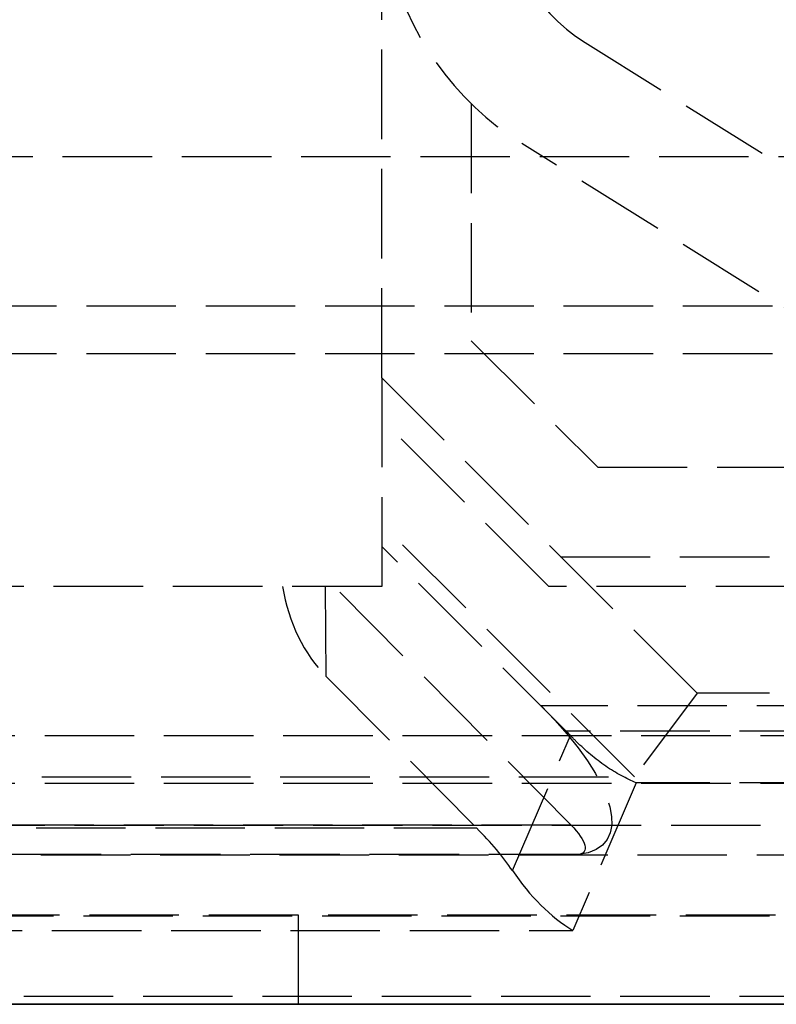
# Model space of a CAD drawing. Header units: millimetres. Extents: x -108 to 0, y 0 to 486.
# Tile 9 of 48: x -63 to -50, y 0 to 16. Entities that reach past the tile are written whole.
import ezdxf

# ---------------------------------------------------------------- set-up
doc = ezdxf.new("R2010")
doc.units = ezdxf.units.MM
doc.header["$LTSCALE"] = 10
doc.linetypes.add('ALLCAD_Strich', pattern=[0.2, 0.15, -0.05])
doc.layers.add('BESCH_KONT_sich_schn_ansi_2d', color=40, linetype='Continuous')
doc.layers.add('BESCH_KONT_sich_schn_grun_2d', color=10, linetype='Continuous')

msp = doc.modelspace()

# ---------------------------------------------------------------- linework, layer by layer
at = {"layer": 'BESCH_KONT_sich_schn_ansi_2d', "linetype": 'ALLCAD_Strich'}
for p, q in [((-5, 0, 47.8), (-107.4, 0, 47.8)), ((-5, 0, 52.8), (-107.4, 0, 52.8)), ((-5, 0, 431.8), (-107.4, 0, 431.8)), ((-5, 0, 436.8), (-107.4, 0, 436.8)), ((-107.4, 0, 436.79), (-5, 0, 436.79)), ((-107.4, 0, 436.821), (-5, 0, 436.821)), ((-107.4, 0, 52.821), (-5, 0, 52.821)), ((-107.4, 0, 52.79), (-5, 0, 52.79)), ((-5.002, 0, 436.923), (-107.398, 0, 436.923)), ((-5.002, 0, 436.954), (-107.398, 0, 436.954)), ((-5.002, 0, 52.954), (-107.398, 0, 52.954)), ((-5.002, 0, 52.923), (-107.398, 0, 52.923)), ((-8.2, 0, 56.8), (-104.2, 0, 56.8)), ((-8.2, 0, 440.8), (-104.2, 0, 440.8)), ((-8.2, 0, 56), (-104.2, 0, 56)), ((-8.2, 0, 440), (-104.2, 0, 440)), ((-101.3, 0, 472.7), (-10.9, 0, 472.7)), ((-101.3, 0, 468.9), (-10.9, 0, 468.9)), ((-101.3, 0, 88.7), (-10.9, 0, 88.7)), ((-101.3, 0, 84.9), (-10.9, 0, 84.9)), ((-101.3, 0, 74.7), (-10.9, 0, 74.7)), ((-101.3, 0, 70.9), (-10.9, 0, 70.9)), ((-101.3, 0, 458.7), (-10.9, 0, 458.7)), ((-101.3, 0, 454.9), (-10.9, 0, 454.9)), ((-12.3, 0, 50.3), (-100.1, 0, 50.3)), ((-12.3, 0, 434.3), (-100.1, 0, 434.3)), ((-99.3, 0, 508.8), (-12.9, 0, 508.8)), ((-99.3, 0, 503), (-12.9, 0, 503)), ((-99.3, 0, 124.8), (-12.9, 0, 124.8)), ((-99.3, 0, 119), (-12.9, 0, 119)), ((-39.775, 0, 47), (-97.7, 0, 47)), ((-39.775, 0, 431), (-97.7, 0, 431)), ((-39.35, 0, 40.35), (-91.85, 0, 40.35)), ((-39.35, 0, 424.35), (-91.85, 0, 424.35)), ((-91.6, 0, 530.8), (-51.6, 0, 530.8)), ((-91.6, 0, 533.8), (-51.6, 0, 533.8)), ((-39.35, 0, 36.919), (-89.85, 0, 36.919)), ((-39.35, 0, 37.416), (-89.85, 0, 37.416)), ((-39.35, 0, 420.919), (-89.85, 0, 420.919)), ((-39.35, 0, 421.416), (-89.85, 0, 421.416)), ((-56.85, 0, 40.15), (-89.85, 0, 40.15)), ((-89.85, 0, 38.65), (-56.85, 0, 38.65)), ((-56.85, 0, 38.45), (-89.85, 0, 38.45)), ((-56.85, 0, 35.45), (-89.85, 0, 35.45)), ((-56.85, 0, 424.15), (-89.85, 0, 424.15)), ((-56.85, 0, 419.45), (-89.85, 0, 419.45)), ((-56.85, 0, 422.45), (-89.85, 0, 422.45)), ((-89.85, 0, 422.65), (-56.85, 0, 422.65)), ((-89.75, 0, 27), (-9.75, 0, 27)), ((-89.75, 0, 411), (-9.75, 0, 411)), ((-86.75, 0, 7), (-12.75, 0, 7)), ((-86.75, 0, 391), (-12.75, 0, 391)), ((-69, 0, 415.836), (-49.6, 0, 415.836)), ((-69, 0, 31.836), (-39.8, 0, 31.836)), ((-41.061, 0, 25.35), (-68.05, 0, 25.35)), ((-41.061, 0, 25.85), (-68.05, 0, 25.85)), ((-41.061, 0, 409.35), (-68.05, 0, 409.35)), ((-41.061, 0, 409.85), (-68.05, 0, 409.85)), ((-68, 0, 30), (-9.75, 0, 30)), ((-68, 0, 414), (-9.75, 0, 414)), ((-68, 0, 28.5), (-9.75, 0, 28.5)), ((-68, 0, 412.5), (-9.75, 0, 412.5)), ((-66.55, 0, 35.35), (-52.613, 0, 35.35)), ((-66.55, 0, 419.35), (-52.613, 0, 419.35)), ((-66.378, 0, 34.986), (-53.644, 0, 34.986)), ((-66.378, 0, 418.986), (-53.644, 0, 418.986)), ((-64.643, 0, 33.979), (-55.26, 0, 33.979)), ((-64.643, 0, 417.979), (-55.26, 0, 417.979)), ((-53.553, 0, 26.065), (-64.382, 0, 26.065)), ((-53.553, 0, 410.065), (-64.382, 0, 410.065)), ((-53.674, 0, 26.522), (-64.378, 0, 26.522)), ((-53.674, 0, 410.522), (-64.378, 0, 410.522)), ((-64.343, 0, 33.943), (-58.514, 0, 33.943)), ((-58.394, 0, 33.35), (-64.343, 0, 33.35)), ((-64.343, 0, 415.805), (-57.53, 0, 415.805)), ((-64.343, 0, 31.805), (-57.53, 0, 31.805)), ((-64.343, 0, 417.943), (-58.514, 0, 417.943)), ((-58.394, 0, 417.35), (-64.343, 0, 417.35)), ((-57.643, 0, 26.557), (-64.343, 0, 26.557)), ((-57.643, 0, 410.557), (-64.343, 0, 410.557)), ((-59.2, 0, 428.185), (-45.2, 0, 428.185)), ((-59.2, 0, 427.102), (-59.2, 0, 428.185)), ((-59.2, 0, 426.436), (-59.2, 0, 427.102)), ((-59.2, 0, 426.436), (-49.599, 0, 426.436)), ((-59.2, 0, 427.102), (-48.099, 0, 427.102)), ((-59.2, 0, 43.102), (-59.2, 0, 44.185)), ((-59.2, 0, 42.436), (-59.2, 0, 43.102)), ((-59.2, 0, 42.436), (-49.599, 0, 42.436)), ((-59.2, 0, 43.102), (-48.099, 0, 43.102)), ((-59.2, 0, 44.185), (-45.2, 0, 44.185)), ((-45.2, 0, 421.812), (-59.2, 0, 421.812)), ((-59.2, 0, 428.216), (-48.982, 0, 428.216)), ((-49.557, 0, 421.843), (-59.2, 0, 421.843)), ((-59.2, 0, 44.216), (-48.982, 0, 44.216)), ((-49.557, 0, 37.843), (-59.2, 0, 37.843)), ((-49.6, 0, 423.669), (-59.2, 0, 423.669)), ((-59.2, 0, 426.467), (-49.6, 0, 426.467)), ((-49.6, 0, 422.277), (-59.2, 0, 422.277)), ((-59.2, 0, 423.669), (-59.2, 0, 423.638)), ((-59.2, 0, 427.799), (-49.574, 0, 427.799)), ((-59.2, 0, 422.942), (-59.2, 0, 421.812)), ((-59.2, 0, 423.638), (-59.2, 0, 422.942)), ((-49.6, 0, 423.638), (-59.2, 0, 423.638)), ((-49.049, 0, 422.942), (-59.2, 0, 422.942)), ((-59.2, 0, 39.669), (-59.2, 0, 39.638)), ((-59.2, 0, 44.185), (-59.2, 0, 44.216)), ((-59.2, 0, 43.799), (-49.574, 0, 43.799)), ((-59.2, 0, 42.467), (-49.6, 0, 42.467)), ((-49.6, 0, 39.669), (-59.2, 0, 39.669)), ((-49.6, 0, 38.277), (-59.2, 0, 38.277)), ((-59.2, 0, 38.942), (-59.2, 0, 37.812)), ((-59.2, 0, 39.638), (-59.2, 0, 38.942)), ((-49.6, 0, 39.638), (-59.2, 0, 39.638)), ((-49.049, 0, 38.942), (-59.2, 0, 38.942)), ((-45.2, 0, 37.812), (-59.2, 0, 37.812)), ((-59.2, 0, 428.185), (-59.2, 0, 428.216)), ((-56.85, 0, 33.35), (-58.394, 0, 33.35)), ((-56.85, 0, 417.35), (-58.394, 0, 417.35)), ((-57.792, 0, 32.126), (-56.85, 0, 30.973)), ((-57.779, 0, 33.956), (-57.792, 0, 32.126)), ((-57.792, 0, 416.126), (-56.85, 0, 414.973)), ((-57.779, 0, 417.956), (-57.792, 0, 416.126)), ((-57.779, 0, 33.956), (-55.26, 0, 33.979)), ((-57.779, 0, 417.956), (-55.26, 0, 417.979)), ((-56.85, 0, 27.527), (-57.643, 0, 26.557)), ((-53.674, 0, 26.522), (-57.643, 0, 26.557)), ((-56.85, 0, 411.527), (-57.643, 0, 410.557)), ((-53.674, 0, 410.522), (-57.643, 0, 410.557)), ((-57.53, 0, 415.805), (-39.8, 0, 415.805)), ((-57.53, 0, 31.805), (-39.8, 0, 31.805)), ((-56.85, 0, 30.973), (-56.85, 0, 30.15)), ((-53.759, 0, 30.15), (-56.85, 0, 30.15)), ((-56.85, 0, 30.15), (-56.85, 0, 30)), ((-56.85, 0, 414.973), (-56.85, 0, 414.15)), ((-53.759, 0, 414.15), (-56.85, 0, 414.15)), ((-56.85, 0, 414.15), (-56.85, 0, 414)), ((-56.85, 0, 28.5), (-56.85, 0, 30)), ((-56.85, 0, 25.35), (-56.85, 0, 27.527)), ((-56.85, 0, 30.973), (-56.85, 0, 35.35)), ((-56.85, 0, 28.35), (-56.85, 0, 27.527)), ((-54.178, 0, 28.35), (-56.85, 0, 28.35)), ((-56.35, 0, 40.15), (-56.85, 0, 40.15)), ((-56.85, 0, 38.65), (-56.35, 0, 38.65)), ((-56.85, 0, 28.5), (-56.85, 0, 28.35)), ((-51.562, 0, 32.35), (-56.85, 0, 32.35)), ((-56.85, 0, 40.35), (-56.85, 0, 35.35)), ((-56.35, 0, 38.45), (-56.85, 0, 38.45)), ((-56.35, 0, 35.45), (-56.85, 0, 35.45)), ((-56.85, 0, 33.35), (-54.85, 0, 33.35)), ((-56.85, 0, 412.5), (-56.85, 0, 414)), ((-56.85, 0, 409.35), (-56.85, 0, 411.527)), ((-56.85, 0, 414.973), (-56.85, 0, 419.35)), ((-56.85, 0, 412.35), (-56.85, 0, 411.527)), ((-54.178, 0, 412.35), (-56.85, 0, 412.35)), ((-56.35, 0, 424.15), (-56.85, 0, 424.15)), ((-56.85, 0, 422.65), (-56.35, 0, 422.65)), ((-56.85, 0, 412.5), (-56.85, 0, 412.35)), ((-51.562, 0, 416.35), (-56.85, 0, 416.35)), ((-56.85, 0, 424.35), (-56.85, 0, 419.35)), ((-56.35, 0, 422.45), (-56.85, 0, 422.45)), ((-56.35, 0, 419.45), (-56.85, 0, 419.45)), ((-56.85, 0, 417.35), (-54.85, 0, 417.35)), ((-56.736, 0, 40.35), (-56.736, 0, 32.35)), ((-56.736, 0, 424.35), (-56.736, 0, 416.35)), ((-56.35, 0, 38.65), (-56.35, 0, 40.15)), ((-56.35, 0, 38.45), (-56.35, 0, 35.45)), ((-56.35, 0, 422.65), (-56.35, 0, 424.15)), ((-56.35, 0, 422.45), (-56.35, 0, 419.45)), ((-56.315, 0, 35.45), (-56.315, 0, 38.45)), ((-56.315, 0, 419.45), (-56.315, 0, 422.45)), ((-55.85, 0, 33.35), (-55.85, 0, 35.364)), ((-55.85, 0, 38.536), (-55.85, 0, 40.35)), ((-55.85, 0, 38.536), (-55.85, 0, 35.364)), ((-55.85, 0, 417.35), (-55.85, 0, 419.364)), ((-55.85, 0, 422.536), (-55.85, 0, 424.35)), ((-55.85, 0, 422.536), (-55.85, 0, 419.364)), ((-55.35, 0, 27.35), (-53.229, 0, 27.35)), ((-55.35, 0, 32.35), (-55.35, 0, 27.35)), ((-55.35, 0, 411.35), (-53.229, 0, 411.35)), ((-55.35, 0, 416.35), (-55.35, 0, 411.35)), ((-54.85, 0, 39.95), (-54.85, 0, 33.95)), ((-54.85, 0, 25.35), (-54.85, 0, 33.95)), ((-54.85, 0, 39.95), (-54.826, 0, 39.95)), ((-54.85, 0, 39.95), (-54.85, 0, 40.35)), ((-54.826, 0, 33.95), (-54.85, 0, 33.95)), ((-54.85, 0, 423.95), (-54.85, 0, 417.95)), ((-54.85, 0, 409.35), (-54.85, 0, 417.95)), ((-54.85, 0, 423.95), (-54.826, 0, 423.95)), ((-54.85, 0, 423.95), (-54.85, 0, 424.35)), ((-54.826, 0, 417.95), (-54.85, 0, 417.95)), ((-54.826, 0, 33.95), (-54.826, 0, 39.95)), ((-54.826, 0, 417.95), (-54.826, 0, 423.95)), ((-54.658, 0, 34.118), (-53.686, 0, 30.153)), ((-54.658, 0, 418.118), (-53.686, 0, 414.153)), ((-54.5, 0, 40.35), (-54.5, 0, 27.35)), ((-54.5, 0, 424.35), (-54.5, 0, 411.35)), ((-41.061, 0, 28.35), (-54.178, 0, 28.35)), ((-41.061, 0, 412.35), (-54.178, 0, 412.35)), ((-54.05, 0, 30), (-54.05, 0, 28.5)), ((-54.05, 0, 414), (-54.05, 0, 412.5)), ((-53.85, 0, 30.15), (-53.85, 0, 30)), ((-53.85, 0, 414.15), (-53.85, 0, 414)), ((-53.85, 0, 30), (-53.85, 0, 28.35)), ((-53.85, 0, 414), (-53.85, 0, 412.35)), ((-39.35, 0, 30.15), (-53.759, 0, 30.15)), ((-39.35, 0, 414.15), (-53.759, 0, 414.15)), ((-52.583, 0, 30.654), (-53.644, 0, 34.986)), ((-52.583, 0, 414.654), (-53.644, 0, 418.986)), ((-53.44, 0, 25.35), (-53.44, 0, 40.35)), ((-53.44, 0, 409.35), (-53.44, 0, 424.35)), ((-53.229, 0, 27.35), (-45.821, 0, 27.35)), ((-53.229, 0, 32.35), (-53.229, 0, 27.35)), ((-53.229, 0, 411.35), (-45.821, 0, 411.35)), ((-53.229, 0, 416.35), (-53.229, 0, 411.35)), ((-51.562, 0, 32.35), (-52.613, 0, 35.35)), ((-51.562, 0, 416.35), (-52.613, 0, 419.35)), ((-39.35, 0, 30.654), (-52.583, 0, 30.654)), ((-39.35, 0, 414.654), (-52.583, 0, 414.654)), ((-51.6, 0, 530.8), (-51.6, 0, 533.8)), ((-40.35, 0, 32.35), (-51.562, 0, 32.35)), ((-40.35, 0, 416.35), (-51.562, 0, 416.35))]:
    msp.add_line(p, q, dxfattribs=at)
at = {"layer": 'BESCH_KONT_sich_schn_ansi_2d', "linetype": 'ALLCAD_Strich', "extrusion": (0, -1, 0)}
for centre in [(-51.25, 17.5), (-51.25, 401.5)]:
    msp.add_circle(centre, 7, dxfattribs=at)
for centre, start, end in [((-56.35, 39.95), 270, 271.3503), ((-56.35, 33.95), 88.6497, 90), ((-56.35, 423.95), 270, 271.3503), ((-56.35, 417.95), 88.6497, 90), ((-56.35, 39.95), 341.8925, 0), ((-56.35, 33.95), 0, 18.1075), ((-56.35, 423.95), 341.8925, 0), ((-56.35, 417.95), 0, 18.1075)]:
    msp.add_arc(centre, 1.5, start, end, dxfattribs=at)
at = {"layer": 'BESCH_KONT_sich_schn_ansi_2d', "linetype": 'ALLCAD_Strich', "extrusion": (0, 1, 0)}
for radius in [5, 2]:
    msp.add_arc((51.6, 528.8), radius, 90, 180, dxfattribs=at)
for centre, major_axis, ratio, start_param, end_param in [((-59.2, 0, 424.999), (-3.189, 0), 0.999263, -0.204955, 1.570796), ((-59.2, 0, 40.999), (-3.189, 0), 0.999263, -0.204955, 1.570796), ((-59.2, 0, 425.029), (-3.189, 0, 0), 0.999263, -1.570796, 1.570796), ((-59.2, 0, 41.029), (-3.189, 0, 0), 0.999263, -1.570796, 1.570796), ((-59.2, 0, 424.999), (-3.189, 0, 0), 0.999263, -1.570796, -0.204955), ((-59.2, 0, 40.999), (-3.189, 0, 0), 0.999263, -1.570796, -0.204955), ((-59.2, 0, 425.038), (-2.763, 0), 0.999263, -1.570796, 1.570796), ((-59.2, 0, 41.038), (-2.763, 0), 0.999263, -1.570796, 1.570796), ((-59.2, 0, 425.022), (-2.081, 0), 0.999263, -0.329137, 1.570796), ((-59.2, 0, 41.022), (-2.081, 0), 0.999263, -0.329137, 1.570796), ((-59.2, 0, 425.022), (-2.081, 0), 0.999263, -1.570796, -0.329137), ((-59.2, 0, 41.022), (-2.081, 0), 0.999263, -1.570796, -0.329137), ((-59.2, 0, 425.037), (-1.4, 0), 0.999263, -0.513254, 1.570796), ((-59.2, 0, 41.037), (-1.4, 0), 0.999263, -0.513254, 1.570796), ((-59.2, 0, 425.068), (-1.4, 0), 0.999263, -1.570796, 1.570796), ((-59.2, 0, 41.068), (-1.4, 0), 0.999263, -1.570796, 1.570796), ((-59.2, 0, 425.037), (-1.4, 0), 0.999263, -1.570796, -0.513254), ((-59.2, 0, 41.037), (-1.4, 0), 0.999263, -1.570796, -0.513254), ((-56.562, 0, 33.938), (2, 0, 0), 0.011388, -2.922289, -2.225214), ((-56.562, 0, 417.938), (2, 0, 0), 0.011388, -2.922289, -2.225214), ((-56.91, 0, 35.978), (2.471, 0, -1.66), 0.451416, 0.216467, 0.582873), ((-56.91, 0, 419.978), (2.471, 0, -1.66), 0.451416, 0.216467, 0.582873), ((-56.22, 0, 25.85), (3.089, 0, 2.075), 0.451416, -0.5916, 0.893133), ((-56.22, 0, 409.85), (3.089, 0, 2.075), 0.451416, -0.5916, 0.893133), ((-54.087, 0, 26.022), (0.618, 0, 0.415), 0.451416, -0.582873, 0.893133), ((-54.087, 0, 410.022), (0.618, 0, 0.415), 0.451416, -0.582873, 0.893133)]:
    msp.add_ellipse(centre, major_axis=major_axis, ratio=ratio, start_param=start_param, end_param=end_param, dxfattribs=at)
at = {"layer": 'BESCH_KONT_sich_schn_ansi_2d', "linetype": 'ALLCAD_Strich', "extrusion": (0, -1, 0)}
for centre, major_axis, ratio, start_param, end_param in [((-56.557, 0, 34.613), (-0.023, 0, -3.146), 0.635769, -1.351575, -0.6545), ((-56.557, 0, 418.613), (-0.023, 0, -3.146), 0.635769, -1.351575, -0.6545), ((-53.644, 0, 35.978), (1.538, 0, 1.96), 0.258902, -2.566072, -1.889554), ((-53.644, 0, 419.978), (1.538, 0, 1.96), 0.258902, -2.566072, -1.889554), ((-57.718, 0, 34.827), (4.361, 0, -4.543), 0.255276, -0.240313, -0.205804), ((-57.718, 0, 418.827), (4.361, 0, -4.543), 0.255276, -0.240313, -0.205804)]:
    msp.add_ellipse(centre, major_axis=major_axis, ratio=ratio, start_param=start_param, end_param=end_param, dxfattribs=at)
at = {"layer": 'BESCH_KONT_sich_schn_ansi_2d', "linetype": 'ALLCAD_Strich'}
for points, knots in [([(-56.35, 0, 38.65), (-56.278, 0, 38.65), (-56.133, 0, 38.659), (-55.912, 0, 38.701), (-55.694, 0, 38.775), (-55.483, 0, 38.881), (-55.284, 0, 39.026), (-55.107, 0, 39.209), (-54.964, 0, 39.431), (-54.872, 0, 39.682), (-54.85, 0, 39.859), (-54.85, 0, 39.95)], [0.0000004, 0.0000004, 0.0000004, 0.0000004, 0.1111111, 0.2222222, 0.3333333, 0.4444444, 0.5555556, 0.6666667, 0.7777778, 0.8888889, 1, 1, 1, 1]), ([(-56.35, 0, 38.45), (-56.278, 0, 38.45), (-56.133, 0, 38.46), (-55.912, 0, 38.509), (-55.694, 0, 38.594), (-55.483, 0, 38.717), (-55.284, 0, 38.883), (-55.113, 0, 39.088), (-55.022, 0, 39.248), (-54.985, 0, 39.328)], [0.0000004, 0.0000004, 0.0000004, 0.0000004, 0.1111111, 0.2222222, 0.3333333, 0.4444444, 0.5555556, 0.6666667, 0.7663096, 0.7663096, 0.7663096, 0.7663096]), ([(-56.35, 0, 38.65), (-56.278, 0, 38.65), (-56.133, 0, 38.659), (-55.912, 0, 38.701), (-55.694, 0, 38.775), (-55.483, 0, 38.882), (-55.284, 0, 39.026), (-55.107, 0, 39.209), (-54.964, 0, 39.43), (-54.872, 0, 39.682), (-54.85, 0, 39.859), (-54.85, 0, 39.95)], [0.0000004, 0.0000004, 0.0000004, 0.0000004, 0.1111111, 0.2222222, 0.3333333, 0.4444444, 0.5555556, 0.6666667, 0.7777778, 0.8888889, 1, 1, 1, 1]), ([(-56.35, 0, 40.15), (-56.228, 0, 40.194), (-56.096, 0, 40.243), (-55.839, 0, 40.32), (-55.714, 0, 40.35), (-55.602, 0, 40.35)], [0, 0, 0, 0, 0.03881027, 0.03881027, 0.07762054, 0.07762054, 0.07762054, 0.07762054]), ([(-56.35, 0, 38.65), (-56.278, 0, 38.65), (-56.133, 0, 38.659), (-55.912, 0, 38.701), (-55.694, 0, 38.775), (-55.483, 0, 38.882), (-55.284, 0, 39.026), (-55.107, 0, 39.209), (-54.964, 0, 39.43), (-54.872, 0, 39.682), (-54.85, 0, 39.859), (-54.85, 0, 39.95)], [0.0000004, 0.0000004, 0.0000004, 0.0000004, 0.1111111, 0.2222222, 0.3333333, 0.4444444, 0.5555556, 0.6666667, 0.7777778, 0.8888889, 1, 1, 1, 1]), ([(-56.35, 0, 38.65), (-56.278, 0, 38.65), (-56.133, 0, 38.659), (-55.912, 0, 38.701), (-55.694, 0, 38.775), (-55.483, 0, 38.881), (-55.284, 0, 39.026), (-55.107, 0, 39.209), (-54.964, 0, 39.431), (-54.872, 0, 39.682), (-54.85, 0, 39.859), (-54.85, 0, 39.95)], [0.0000004, 0.0000004, 0.0000004, 0.0000004, 0.1111111, 0.2222222, 0.3333333, 0.4444444, 0.5555556, 0.6666667, 0.7777778, 0.8888889, 1, 1, 1, 1]), ([(-56.35, 0, 38.45), (-56.278, 0, 38.45), (-56.133, 0, 38.46), (-55.912, 0, 38.509), (-55.694, 0, 38.594), (-55.483, 0, 38.717), (-55.284, 0, 38.883), (-55.113, 0, 39.088), (-55.022, 0, 39.248), (-54.985, 0, 39.328)], [0.0000004, 0.0000004, 0.0000004, 0.0000004, 0.1111111, 0.2222222, 0.3333333, 0.4444444, 0.5555556, 0.6666667, 0.7663096, 0.7663096, 0.7663096, 0.7663096]), ([(-56.35, 0, 422.65), (-56.278, 0, 422.65), (-56.133, 0, 422.659), (-55.912, 0, 422.701), (-55.694, 0, 422.775), (-55.483, 0, 422.882), (-55.284, 0, 423.026), (-55.107, 0, 423.209), (-54.964, 0, 423.43), (-54.872, 0, 423.682), (-54.85, 0, 423.859), (-54.85, 0, 423.95)], [0.0000004, 0.0000004, 0.0000004, 0.0000004, 0.1111111, 0.2222222, 0.3333333, 0.4444444, 0.5555556, 0.6666667, 0.7777778, 0.8888889, 1, 1, 1, 1]), ([(-56.35, 0, 422.65), (-56.278, 0, 422.65), (-56.133, 0, 422.659), (-55.912, 0, 422.701), (-55.694, 0, 422.775), (-55.483, 0, 422.881), (-55.284, 0, 423.026), (-55.107, 0, 423.209), (-54.964, 0, 423.431), (-54.872, 0, 423.682), (-54.85, 0, 423.859), (-54.85, 0, 423.95)], [0.0000004, 0.0000004, 0.0000004, 0.0000004, 0.1111111, 0.2222222, 0.3333333, 0.4444444, 0.5555556, 0.6666667, 0.7777778, 0.8888889, 1, 1, 1, 1]), ([(-56.35, 0, 422.45), (-56.278, 0, 422.45), (-56.133, 0, 422.46), (-55.912, 0, 422.509), (-55.694, 0, 422.594), (-55.483, 0, 422.717), (-55.284, 0, 422.883), (-55.113, 0, 423.088), (-55.022, 0, 423.248), (-54.985, 0, 423.328)], [0.0000004, 0.0000004, 0.0000004, 0.0000004, 0.1111111, 0.2222222, 0.3333333, 0.4444444, 0.5555556, 0.6666667, 0.7663096, 0.7663096, 0.7663096, 0.7663096]), ([(-56.35, 0, 422.65), (-56.278, 0, 422.65), (-56.133, 0, 422.659), (-55.912, 0, 422.701), (-55.694, 0, 422.775), (-55.483, 0, 422.881), (-55.284, 0, 423.026), (-55.107, 0, 423.209), (-54.964, 0, 423.431), (-54.872, 0, 423.682), (-54.85, 0, 423.859), (-54.85, 0, 423.95)], [0.0000004, 0.0000004, 0.0000004, 0.0000004, 0.1111111, 0.2222222, 0.3333333, 0.4444444, 0.5555556, 0.6666667, 0.7777778, 0.8888889, 1, 1, 1, 1]), ([(-56.35, 0, 422.45), (-56.278, 0, 422.45), (-56.133, 0, 422.46), (-55.912, 0, 422.509), (-55.694, 0, 422.594), (-55.483, 0, 422.717), (-55.284, 0, 422.883), (-55.113, 0, 423.088), (-55.022, 0, 423.248), (-54.985, 0, 423.328)], [0.0000004, 0.0000004, 0.0000004, 0.0000004, 0.1111111, 0.2222222, 0.3333333, 0.4444444, 0.5555556, 0.6666667, 0.7663096, 0.7663096, 0.7663096, 0.7663096]), ([(-56.35, 0, 422.65), (-56.278, 0, 422.65), (-56.133, 0, 422.659), (-55.912, 0, 422.701), (-55.694, 0, 422.775), (-55.483, 0, 422.882), (-55.284, 0, 423.026), (-55.107, 0, 423.209), (-54.964, 0, 423.43), (-54.872, 0, 423.682), (-54.85, 0, 423.859), (-54.85, 0, 423.95)], [0.0000004, 0.0000004, 0.0000004, 0.0000004, 0.1111111, 0.2222222, 0.3333333, 0.4444444, 0.5555556, 0.6666667, 0.7777778, 0.8888889, 1, 1, 1, 1]), ([(-56.35, 0, 424.15), (-56.228, 0, 424.194), (-56.096, 0, 424.243), (-55.839, 0, 424.32), (-55.714, 0, 424.35), (-55.602, 0, 424.35)], [0, 0, 0, 0, 0.03881027, 0.03881027, 0.07762054, 0.07762054, 0.07762054, 0.07762054]), ([(-54.924, 0, 34.416), (-54.945, 0, 34.479), (-54.969, 0, 34.541), (-55.097, 0, 34.804), (-55.248, 0, 35), (-55.584, 0, 35.249), (-55.745, 0, 35.335), (-56.049, 0, 35.425), (-56.183, 0, 35.446), (-56.315, 0, 35.45)], [0.0616035, 0.0616035, 0.0616035, 0.0616035, 0.0889717, 0.0889717, 0.1779435, 0.1779435, 0.2329475, 0.2329475, 0.2717778, 0.2717778, 0.2717778, 0.2717778]), ([(-54.924, 0, 39.484), (-54.945, 0, 39.421), (-54.969, 0, 39.359), (-55.097, 0, 39.096), (-55.248, 0, 38.9), (-55.584, 0, 38.651), (-55.745, 0, 38.565), (-56.049, 0, 38.475), (-56.183, 0, 38.454), (-56.315, 0, 38.45)], [0.0616035, 0.0616035, 0.0616035, 0.0616035, 0.0889717, 0.0889717, 0.1779435, 0.1779435, 0.2329475, 0.2329475, 0.2717778, 0.2717778, 0.2717778, 0.2717778]), ([(-54.924, 0, 418.416), (-54.945, 0, 418.479), (-54.969, 0, 418.541), (-55.097, 0, 418.804), (-55.248, 0, 419), (-55.584, 0, 419.249), (-55.745, 0, 419.335), (-56.049, 0, 419.425), (-56.183, 0, 419.446), (-56.315, 0, 419.45)], [0.0616035, 0.0616035, 0.0616035, 0.0616035, 0.0889717, 0.0889717, 0.1779435, 0.1779435, 0.2329475, 0.2329475, 0.2717778, 0.2717778, 0.2717778, 0.2717778]), ([(-54.924, 0, 423.484), (-54.945, 0, 423.421), (-54.969, 0, 423.359), (-55.097, 0, 423.096), (-55.248, 0, 422.9), (-55.584, 0, 422.651), (-55.745, 0, 422.565), (-56.049, 0, 422.475), (-56.183, 0, 422.454), (-56.315, 0, 422.45)], [0.0616035, 0.0616035, 0.0616035, 0.0616035, 0.0889717, 0.0889717, 0.1779435, 0.1779435, 0.2329475, 0.2329475, 0.2717778, 0.2717778, 0.2717778, 0.2717778]), ([(-54.924, 0, 34.416), (-54.909, 0, 34.369), (-54.895, 0, 34.319), (-54.882, 0, 34.268), (-54.869, 0, 34.218), (-54.858, 0, 34.165), (-54.849, 0, 34.112), (-54.839, 0, 34.059), (-54.832, 0, 34.005), (-54.826, 0, 33.95)], [0, 0, 0, 0, 0.333333, 0.333333, 0.333333, 0.666667, 0.666667, 0.666667, 1, 1, 1, 1]), ([(-54.826, 0, 39.95), (-54.832, 0, 39.895), (-54.839, 0, 39.841), (-54.849, 0, 39.788), (-54.858, 0, 39.735), (-54.869, 0, 39.682), (-54.882, 0, 39.632), (-54.895, 0, 39.581), (-54.909, 0, 39.531), (-54.924, 0, 39.484)], [0, 0, 0, 0, 0.333333, 0.333333, 0.333333, 0.666667, 0.666667, 0.666667, 1, 1, 1, 1]), ([(-54.924, 0, 418.416), (-54.909, 0, 418.369), (-54.895, 0, 418.319), (-54.882, 0, 418.268), (-54.869, 0, 418.218), (-54.858, 0, 418.165), (-54.849, 0, 418.112), (-54.839, 0, 418.059), (-54.832, 0, 418.005), (-54.826, 0, 417.95)], [0, 0, 0, 0, 0.333333, 0.333333, 0.333333, 0.666667, 0.666667, 0.666667, 1, 1, 1, 1]), ([(-54.826, 0, 423.95), (-54.832, 0, 423.895), (-54.839, 0, 423.841), (-54.849, 0, 423.788), (-54.858, 0, 423.735), (-54.869, 0, 423.682), (-54.882, 0, 423.632), (-54.895, 0, 423.581), (-54.909, 0, 423.531), (-54.924, 0, 423.484)], [0, 0, 0, 0, 0.333333, 0.333333, 0.333333, 0.666667, 0.666667, 0.666667, 1, 1, 1, 1]), ([(-52.583, 0, 30.654), (-52.746, 0, 30.539), (-52.923, 0, 30.428), (-53.267, 0, 30.255), (-53.435, 0, 30.193), (-53.617, 0, 30.16), (-53.652, 0, 30.156), (-53.686, 0, 30.153)], [0, 0, 0, 0, 0.0629809, 0.0629809, 0.1259618, 0.1259618, 0.1404972, 0.1404972, 0.1404972, 0.1404972]), ([(-52.583, 0, 414.654), (-52.746, 0, 414.539), (-52.923, 0, 414.428), (-53.267, 0, 414.255), (-53.435, 0, 414.193), (-53.617, 0, 414.16), (-53.652, 0, 414.156), (-53.686, 0, 414.153)], [0, 0, 0, 0, 0.0629809, 0.0629809, 0.1259618, 0.1259618, 0.1404972, 0.1404972, 0.1404972, 0.1404972])]:
    msp.add_open_spline(points, degree=3, knots=knots, dxfattribs=at)
for points in [[(-54.853, 0, 39.851), (-54.865, 0, 39.674), (-54.908, 0, 39.496), (-54.985, 0, 39.328)], [(-54.853, 0, 423.851), (-54.865, 0, 423.674), (-54.908, 0, 423.496), (-54.985, 0, 423.328)], [(-54.853, 0, 39.851), (-54.851, 0, 39.884), (-54.85, 0, 39.917), (-54.85, 0, 39.95)], [(-54.853, 0, 39.851), (-54.851, 0, 39.884), (-54.85, 0, 39.917), (-54.85, 0, 39.95)], [(-54.853, 0, 423.851), (-54.851, 0, 423.884), (-54.85, 0, 423.917), (-54.85, 0, 423.95)], [(-54.853, 0, 423.851), (-54.851, 0, 423.884), (-54.85, 0, 423.917), (-54.85, 0, 423.95)]]:
    msp.add_open_spline(points, degree=3, dxfattribs=at)
at = {"layer": 'BESCH_KONT_sich_schn_grun_2d', "linetype": 'ALLCAD_Strich'}
for p, q in [((-56.849, 10.5), (-56.849, 17.6)), ((-53.439, 16.119), (-39.619, 7.483)), ((-55.349, 15.092), (-55.349, 11.121)), ((-40.349, 5.581), (-54.499, 14.423)), ((-14.699, 14.2), (-97.699, 14.2)), ((-12.299, 11.7), (-100.099, 11.7)), ((-55.349, 11.121), (-53.228, 9)), ((-12.299, 10.9), (-100.099, 10.9)), ((-51.561, 5.212), (-56.849, 10.5)), ((-56.849, 10.5), (-56.849, 8.051)), ((-54.049, 7), (-56.849, 9.8)), ((-53.228, 9), (-45.821, 9)), ((-56.849, 8.051), (-56.849, 7)), ((-52.612, 3.813), (-56.849, 8.051)), ((-53.758, 4.58), (-56.849, 7.672)), ((-53.849, 7.5), (-41.533, 7.5)), ((-56.849, 7), (-66.549, 7)), ((-57.778, 5.493), (-57.792, 7)), ((-53.674, 3.003), (-57.642, 7)), ((-11.749, 7), (-54.049, 7)), ((-57.778, 5.493), (-55.259, 2.956)), ((-51.561, 5.212), (-52.612, 3.813)), ((-40.349, 5.212), (-51.561, 5.212)), ((-41.061, 5), (-54.178, 5)), ((-4.999, 4.5), (-107.399, 4.5)), ((-54.657, 2.24), (-53.686, 4.506)), ((-39.349, 4.58), (-53.758, 4.58)), ((-66.549, 3.813), (-52.612, 3.813)), ((-4.999, 3.7), (-107.399, 3.7)), ((-52.582, 3.712), (-53.644, 1.236)), ((-39.349, 3.712), (-52.582, 3.712)), ((-67.999, 3), (-38.349, 3)), ((-53.674, 3.003), (-64.378, 3.003)), ((-64.643, 2.956), (-55.259, 2.956)), ((-41.061, 2.5), (-68.049, 2.5)), ((-53.553, 2.509), (-64.382, 2.509)), ((-89.749, 1.5), (-9.749, 1.5)), ((-58.249, 1.5), (-58.249, 0)), ((-89.849, 1.482), (-40.349, 1.482)), ((-66.378, 1.236), (-53.644, 1.236)), ((-39.349, 0.132), (-89.849, 0.132)), ((-39.349, 0), (-91.849, 0))]:
    msp.add_line(p, q, dxfattribs=at)
for radius, start in [(3, 180), (5, 192.2739)]:
    msp.add_arc((-51.849, 18.663), radius, start, 238, dxfattribs=at)
for centre, major_axis, ratio, start_param, end_param in [((-56.561, 7.556), (0.023, -2.61), 0.766311, -1.362763, -0.665688), ((-56.91, 2.973), (2.507, -1.807), 0.341999, 0.752625, 1.119031), ((-53.644, 2.973), (-1.238, 1.878), 0.555772, -4.688443, -4.011925)]:
    msp.add_ellipse(centre, major_axis=major_axis, ratio=ratio, start_param=start_param, end_param=end_param, dxfattribs=at)
at = {"layer": 'BESCH_KONT_sich_schn_grun_2d', "linetype": 'ALLCAD_Strich', "extrusion": (0, 0, -1)}
for centre, major_axis, ratio, start_param, end_param in [((-56.219, 5), (3.134, -2.259), 0.341999, -1.127758, 0.356975), ((-57.717, 4.717), (4.483, -1.358), 0.377011, -0.613972, -0.579462), ((-54.086, 3.007), (0.627, -0.452), 0.341999, -1.119031, 0.356975)]:
    msp.add_ellipse(centre, major_axis=major_axis, ratio=ratio, start_param=start_param, end_param=end_param, dxfattribs=at)
at = {"layer": 'BESCH_KONT_sich_schn_grun_2d', "linetype": 'ALLCAD_Strich'}
msp.add_open_spline([(-52.582, 3.712), (-52.745, 3.778), (-52.922, 3.873), (-53.267, 4.111), (-53.434, 4.253), (-53.616, 4.433), (-53.651, 4.469), (-53.686, 4.506)], degree=3, knots=[0, 0, 0, 0, 0.0629809, 0.0629809, 0.1259618, 0.1259618, 0.1404972, 0.1404972, 0.1404972, 0.1404972], dxfattribs=at)

doc.saveas('drawing.dxf')
